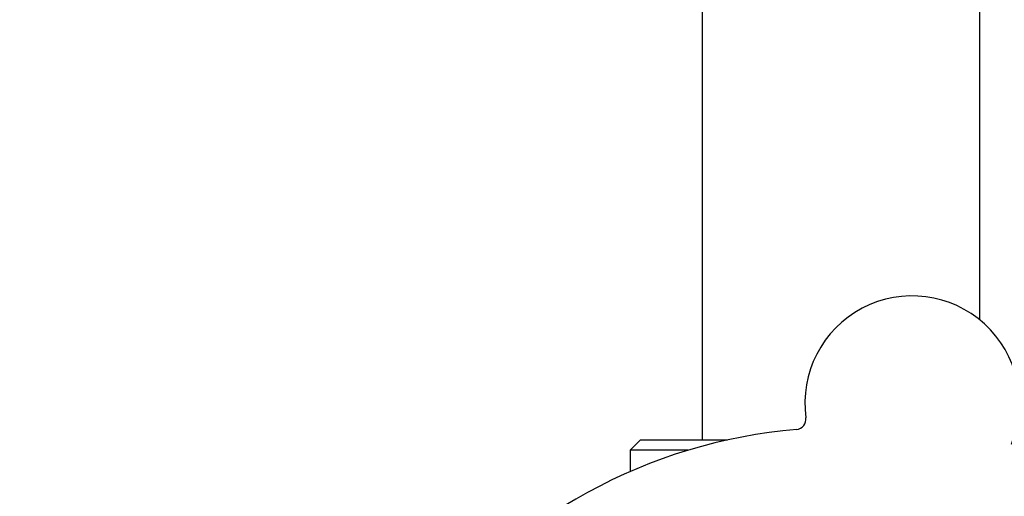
# Model space of a CAD drawing. Header units: inches. Extents: x 24 to 1128, y -69 to 748.
# Tile 67 of 256: x 141.91 to 144.89, y 225.49 to 226.94. Entities that reach past the tile are written whole.
import ezdxf

# ---------------------------------------------------------------- set-up
doc = ezdxf.new("R2010")
doc.units = ezdxf.units.IN
doc.header["$LTSCALE"] = 32
doc.header["$MEASUREMENT"] = 0
doc.layers.add('Dimension (ANSI)', color=7, linetype='Continuous', lineweight=25)
doc.layers.add('Visible (ANSI)', color=7, linetype='Continuous', lineweight=30)
doc.styles.add('Note Text (ANSI)', font='tahoma.ttf')
doc.dimstyles.new('SB Fraction-16 (ANSI)', dxfattribs={"dimscale": 32, "dimtxt": 0.125, "dimasz": 0.098425, "dimexe": 0.125, "dimexo": 0.0625, "dimgap": 0.031496, "dimtad": 0, "dimtih": 1, "dimtoh": 1, "dimdec": 4, "dimrnd": 1e-08, "dimzin": 0, "dimdsep": 46, "dimlunit": 5, "dimtxsty": 'Note Text (ANSI)', "dimcen": 0.09, "dimdle": 0.393701, "dimclrd": 256, "dimclre": 256, "dimclrt": 256, "dimadec": 0, "dimazin": 3, "dimtfac": 0.96, "dimtofl": 0, "dimtmove": 0, "dimatfit": 3, "dimfxl": 1, "dimfrac": 2, "dimtolj": 1, "dimtzin": 12, "dimlwd": -1, "dimlwe": -1, "dimarcsym": 0})

# ---------------------------------------------------------------- blocks, each defined once
blk = doc.blocks.new('*D15')
at = {"layer": 'Defpoints', "color": 0, "transparency": 16777216}
for p in [(152.2904, 475.4837), (60.9568, 155.772), (120.1654, 155.772)]:
    blk.add_point(p, dxfattribs=at)
at = {"layer": 'Dimension (ANSI)', "transparency": 16777216}
for p, q in [((150.2904, 475.4837), (56.9568, 475.4837)), ((60.9568, 472.3341), (60.9568, 338.1609)), ((60.9568, 158.9216), (60.9568, 331.0948)), ((118.1654, 155.772), (56.9568, 155.772))]:
    blk.add_line(p, q, dxfattribs=at)
for points in [[(60.4319, 472.3341), (61.4817, 472.3341), (60.9568, 475.4837)], [(60.4319, 158.9216), (61.4817, 158.9216), (60.9568, 155.772)]]:
    blk.add_solid(points, dxfattribs=at)
at = {"layer": 'Dimension (ANSI)', "transparency": 16777216, "insert": (48.754, 337.153), "char_height": 4, "attachment_point": 1, "style": 'Note Text (ANSI)'}
blk.add_mtext('\\A1;319 11/16', dxfattribs=at)

msp = doc.modelspace()

# ---------------------------------------------------------------- linework, layer by layer
at = {"layer": 'Visible (ANSI)'}
for p, q in [((143.98111, 225.6642), (143.98111, 227.7707)), ((144.82111, 226.02757), (144.82111, 227.7707)), ((143.79361, 225.6642), (143.76236, 225.63295)), ((143.79361, 225.6642), (144.05673, 225.6642)), ((143.93713, 225.63295), (143.76236, 225.63295)), ((143.76236, 225.63295), (143.76236, 225.56867))]:
    msp.add_line(p, q, dxfattribs=at)
for centre, radius, start, end in [((144.61601, 225.77546), 0.325, 337.56477, 187.80207), ((144.26306, 225.7271), 0.03125, 274.85452, 7.80207), ((144.40111, 224.1017), 1.6, 94.81714, 142.5497)]:
    msp.add_arc(centre, radius, start, end, dxfattribs=at)

# ---------------------------------------------------------------- dimensions: what is measured, and where the dimension line sits
at = {"layer": 'Dimension (ANSI)'}
dim = msp.add_linear_dim(base=(60.95681, 155.77197), p1=(152.29037, 475.48367), p2=(120.16537, 155.77197), angle=270, dimstyle='SB Fraction-16 (ANSI)', override={"dimgap": 0.031496, "dimdec": 4, "dimtol": 0, "dimlim": 0, "dimtp": 0, "dimtm": 0, "dimtdec": 2, "dimatfit": 1}, dxfattribs=at)
dim.commit()
dim.dimension.update_dxf_attribs({"geometry": '*D15', "text_midpoint": (60.95681, 334.62782), "dimtype": 160})

doc.saveas('drawing.dxf')
